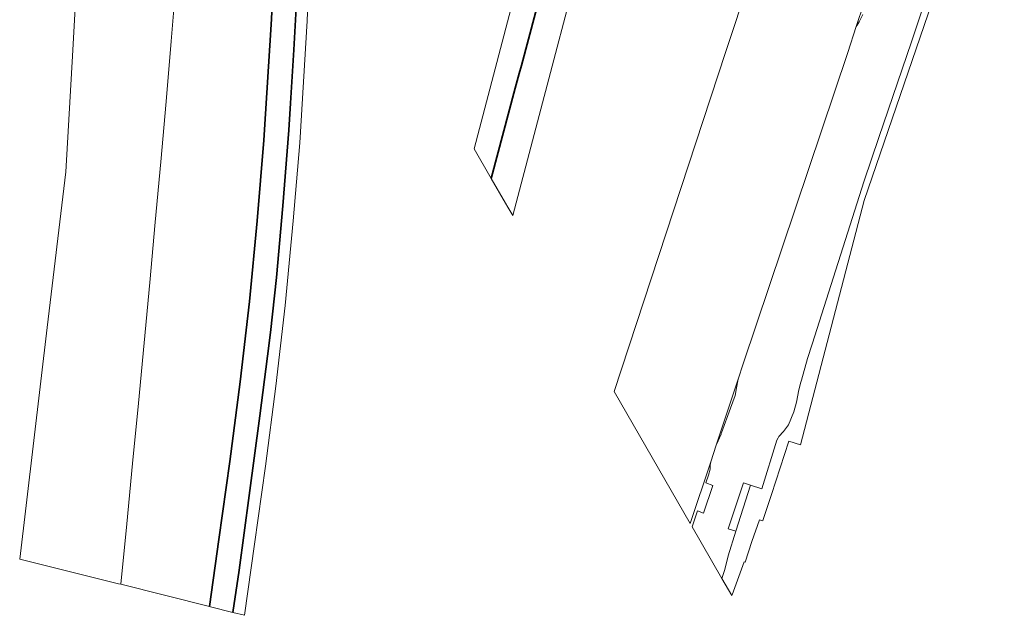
# Model space of a CAD drawing. Header units: metres. Extents: x 102498 to 104230, y 417239 to 420360.
# Tile 1 of 12: x 102781 to 103413, y 417239 to 417621. Entities that reach past the tile are written whole.
import ezdxf
from ezdxf.lldxf.tags import DXFTag

# ---------------------------------------------------------------- set-up
doc = ezdxf.new("R2010")
doc.units = ezdxf.units.M
doc.layers.add('B-WE-KG-GRENS_PERCEEL-GV', color=150, linetype='Continuous', lineweight=18)
doc.layers.add('N-WE-KG-GRENS_KADASTRAAL-G', color=150, linetype='KG-KADASTRAAL', lineweight=35)
doc.styles.get("Standard").update_dxf_attribs({"font": 'arial.ttf'})
tags = doc.linetypes.add('KG-KADASTRAAL', pattern='A,5.5,-2,["K",Standard,S=1.8,R=0,X=0,Y=-0.9],-2,5.5,-2,[5,NLCS.SHX,S=0.75,R=0,X=0,Y=0],-2', length=19).pattern_tags.tags
tags[6] = DXFTag(74, 10)

msp = doc.modelspace()

# ---------------------------------------------------------------- linework, layer by layer
at = {"layer": 'B-WE-KG-GRENS_PERCEEL-GV'}
msp.add_lwpolyline([(103072.417, 417538.138), (103083.377, 417519.116), (103098.8, 417576.992), (103101.335, 417586.503), (103102.711, 417591.674), (103211.23, 418000), (103257.68, 418180.25), (103245.656, 418171.283), (103238.295, 418145.388), (103235.395, 418135.188), (103226.965, 418128.713), (103201.357, 418030.857), (103194.08, 418003.048), (103111.725, 417688.347)], close=True, dxfattribs=at)
for points in [[(103211.23, 418000), (103102.711, 417591.674), (103101.335, 417586.503), (103098.8, 417576.992), (103083.377, 417519.116), (103092.587, 417503.129), (103093.985, 417500.702), (103097.14, 417495.226), (103124.594, 417599.237), (103137.098, 417646.613)], [(103388.558, 417712.496), (103353.091, 417606.755), (103332.2, 417545.41), (103322.864, 417517.473), (103289.296, 417412.613), (103286.466, 417403.464), (103282.519, 417389.507), (103282.149, 417388.178), (103280.915, 417383.374), (103279.241, 417375.363), (103277.523, 417369.078), (103274.161, 417360.9), (103271.086, 417356.503), (103268.071, 417353.441), (103267.506, 417352.579), (103266.685, 417351.067), (103256.997, 417319.816), (103249.819, 417322.113), (103240.369, 417292.583), (103235.559, 417276.692), (103233.247, 417267.912), (103231.374, 417262.244), (103237.782, 417251.121), (103237.959, 417251.57), (103245.682, 417272.895), (103246.303, 417272.701), (103250.636, 417285.981), (103255.59, 417299.771), (103257.695, 417299.087), (103258.039, 417300.136), (103263.292, 417316.142), (103274.524, 417350.365), (103281.878, 417347.898), (103322.828, 417504.997), (103412.769, 417767.313)], [(103321.993, 417624.33), (103319.661, 417619.551), (103318.383, 417617.575), (103317.736, 417616.574), (103312.2, 417600), (103245.2, 417400), (103241.913, 417390.113), (103240.791, 417384.51), (103239.9, 417379.764), (103236.875, 417371.46), (103231.219, 417355.598), (103231.073, 417355.189), (103230.897, 417354.798), (103228.96, 417350.484), (103227.821, 417347.733), (103224.246, 417336.981), (103223.904, 417334.878), (103223.828, 417332.434), (103222.749, 417328.521), (103221.096, 417323.525), (103225.615, 417321.877), (103219.672, 417304.111), (103215.714, 417305.52), (103212.304, 417295.345), (103231.374, 417262.244), (103233.247, 417267.912), (103235.559, 417276.692), (103240.369, 417292.583), (103235.45, 417293.96), (103245.263, 417323.571), (103249.819, 417322.113), (103256.997, 417319.816), (103266.685, 417351.067), (103267.506, 417352.579), (103268.071, 417353.441), (103271.086, 417356.503), (103274.161, 417360.9), (103277.523, 417369.078), (103279.241, 417375.363), (103280.915, 417383.374), (103282.149, 417388.178), (103282.519, 417389.507), (103286.466, 417403.464), (103289.296, 417412.613), (103322.864, 417517.473), (103332.2, 417545.41), (103353.091, 417606.755), (103388.558, 417712.496)], [(102820.004, 417698.437), (102814.767, 417601.419), (102810.253, 417523.387), (102798.149, 417423.239), (102780.572, 417274.665), (102844.011, 417258.775), (102845.414, 417258.424), (102849.292, 417297.158), (102853.102, 417335.899), (102856.843, 417374.647), (102860.517, 417413.401), (102864.123, 417452.162), (102867.66, 417490.928), (102871.13, 417529.701), (102874.531, 417568.48), (102877.865, 417607.265), (102881.13, 417646.056)], [(102958.495, 417636.549), (102956.644, 417601.576), (102954.424, 417567.435), (102953.314, 417550.134), (102949.613, 417501.56), (102945.357, 417455.391), (102941.656, 417420.141), (102939.62, 417404.875), (102934.809, 417366.663), (102927.963, 417315.499), (102921.394, 417267.48), (102917.481, 417240.371), (102924.937, 417238.503), (102931.251, 417284.197), (102938.313, 417334.218), (102944.993, 417385.564), (102950.923, 417437.405), (102956.229, 417491.843), (102960.34, 417541.953), (102965.2, 417620.261), (102967.384, 417672.005)], [(102881.13, 417646.056), (102877.865, 417607.265), (102874.531, 417568.48), (102871.13, 417529.701), (102867.66, 417490.928), (102864.123, 417452.162), (102860.517, 417413.401), (102856.843, 417374.647), (102853.102, 417335.899), (102849.292, 417297.158), (102845.414, 417258.424), (102902.495, 417244.125), (102908.442, 417287.166), (102915.519, 417337.289), (102922.163, 417388.364), (102928.072, 417440.019), (102933.146, 417491.778), (102937.398, 417543.599), (102942.229, 417621.444)], [(103242.334, 417625.859), (103240.573, 417620.524), (103233.8, 417600), (103162.187, 417382.33), (103211.098, 417297.438), (103224.246, 417336.981), (103227.821, 417347.733), (103241.913, 417390.113), (103245.2, 417400), (103312.2, 417600), (103317.736, 417616.574), (103327.531, 417645.901)], [(102942.229, 417621.444), (102937.398, 417543.599), (102933.146, 417491.778), (102928.072, 417440.019), (102922.163, 417388.364), (102915.519, 417337.289), (102908.442, 417287.166), (102902.495, 417244.125), (102903.028, 417243.992), (102917.481, 417240.371), (102921.394, 417267.48), (102927.963, 417315.499), (102934.809, 417366.663), (102939.62, 417404.875), (102941.656, 417420.141), (102945.357, 417455.391), (102949.613, 417501.56), (102953.314, 417550.134), (102954.424, 417567.435), (102956.644, 417601.576), (102958.495, 417636.549)]]:
    msp.add_lwpolyline(points, dxfattribs=at)
at = {"layer": 'N-WE-KG-GRENS_KADASTRAAL-G'}
for points in [[(103257.68, 418180.25), (103211.23, 418000), (103102.711, 417591.674), (103101.335, 417586.503), (103098.8, 417576.992), (103083.377, 417519.116)], [(102926.611, 418140.657), (102931.844, 418088.925), (102936.37, 418037.119), (102940.018, 417985.253), (102942.833, 417933.208), (102944.808, 417881.364), (102945.958, 417829.381), (102946.269, 417777.38), (102945.759, 417725.385), (102944.398, 417672.833), (102942.229, 417621.444), (102937.398, 417543.599), (102933.146, 417491.778), (102928.072, 417440.019), (102922.163, 417388.364), (102915.519, 417337.289), (102908.442, 417287.166), (102902.495, 417244.125)], [(102958.495, 417636.549), (102956.644, 417601.576), (102954.424, 417567.435), (102953.314, 417550.134), (102949.613, 417501.56), (102945.357, 417455.391), (102941.656, 417420.141), (102939.62, 417404.875), (102934.809, 417366.663), (102927.963, 417315.499), (102921.394, 417267.48), (102917.481, 417240.371)]]:
    msp.add_lwpolyline(points, dxfattribs=at)

doc.saveas('drawing.dxf')
